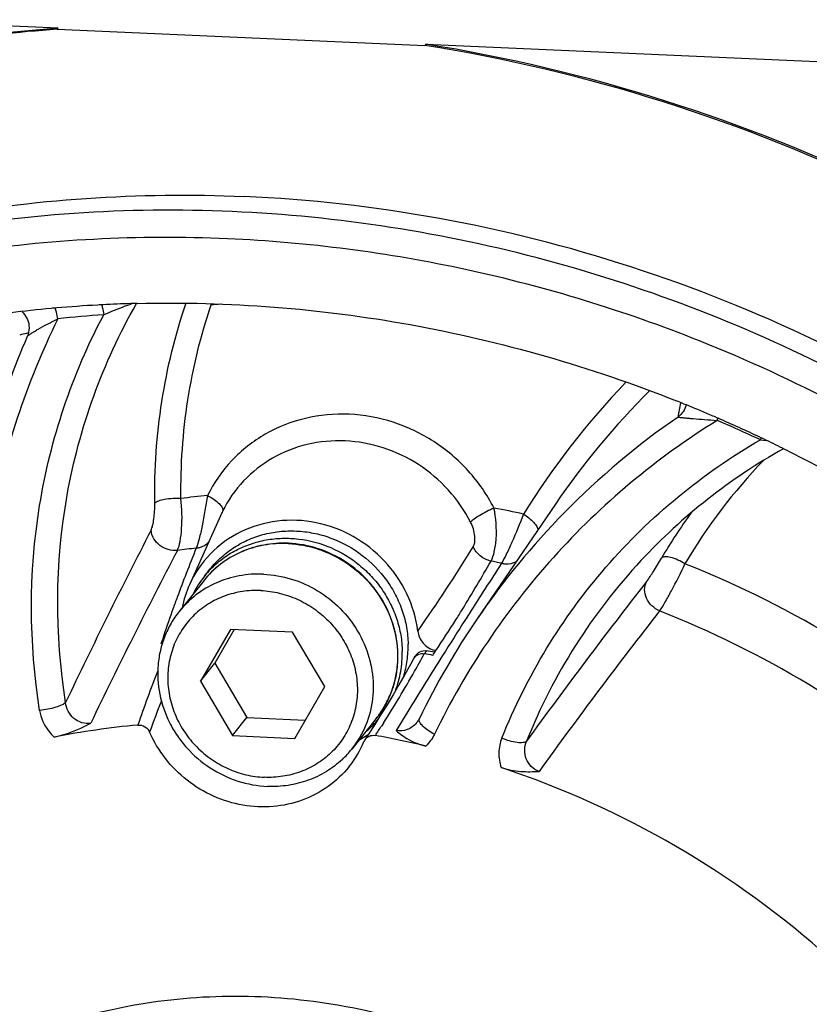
# Model space of a CAD drawing. Header units: millimetres. Extents: x 0 to 420, y 0 to 297.
# Tile 7 of 44: x 140 to 154, y 62 to 80. Entities that reach past the tile are written whole.
import ezdxf

# ---------------------------------------------------------------- set-up
doc = ezdxf.new("R2010")
doc.units = ezdxf.units.MM
doc.header["$LTSCALE"] = 23.1
doc.layers.add('COMPONENTS', color=7, linetype='CONTINUOUS')

msp = doc.modelspace()

# ---------------------------------------------------------------- linework, layer by layer
at = {"layer": 'COMPONENTS', "color": 7, "linetype": 'CONTINUOUS'}
for p, q in [((140.82719, 79.64979), (121.36724, 80.50433)), ((140.82719, 79.64979), (140.80976, 79.62798)), ((140.80976, 79.62798), (147.46829, 79.33558)), ((147.48571, 79.3574), (147.46829, 79.33558)), ((147.48571, 79.3574), (166.94565, 78.50285)), ((140.26616, 74.06039), (140.26619, 74.06045)), ((152.15307, 72.8451), (152.19701, 72.82733)), ((152.74277, 72.59862), (152.784, 72.58074)), ((153.53706, 72.23875), (153.56401, 72.22596)), ((149.83427, 71.02309), (148.41677, 68.94618)), ((143.76477, 70.81284), (143.20445, 69.56333)), ((143.47564, 69.7179), (143.58192, 69.85096)), ((143.46247, 69.63731), (143.01904, 69.08216)), ((143.9478, 68.75442), (143.40269, 67.81801)), ((144.01691, 68.75139), (143.66404, 68.14521)), ((145.07459, 68.70494), (143.9478, 68.75442)), ((145.65626, 67.71905), (145.07459, 68.70494)), ((142.68836, 68.50142), (142.72811, 68.55119)), ((142.7136, 68.50411), (142.68836, 68.50142)), ((147.66218, 68.36255), (147.66782, 68.37226)), ((143.40269, 67.81801), (143.66404, 68.14521)), ((143.66404, 68.14521), (144.24571, 67.15932)), ((147.32368, 68.30452), (147.28011, 68.24998)), ((143.40269, 67.81801), (143.98436, 66.83211)), ((145.11114, 66.78263), (145.65626, 67.71905)), ((146.78469, 67.39198), (146.67498, 67.21311)), ((143.98436, 66.83211), (144.24571, 67.15932)), ((144.24571, 67.15932), (145.30339, 67.11287)), ((146.58786, 67.14093), (146.14444, 66.58578)), ((146.67498, 67.21311), (146.56366, 67.03573)), ((147.35493, 67.11179), (147.3548, 67.11157)), ((143.98436, 66.83211), (145.11114, 66.78263))]:
    msp.add_line(p, q, dxfattribs=at)
at = {"layer": 'COMPONENTS', "color": 9, "linetype": 'CONTINUOUS'}
for p, q in [((143.59799, 74.63399), (143.60119, 74.65151)), ((140.28696, 74.12645), (140.25265, 74.11826)), ((153.54853, 72.19145), (153.65613, 72.17937)), ((142.90326, 69.12384), (142.88623, 69.07642)), ((148.27122, 69.03939), (148.20527, 68.93582)), ((147.45996, 68.31477), (147.50351, 68.3693)), ((147.79167, 68.28177), (147.74376, 68.20549)), ((147.16227, 67.2712), (146.94842, 66.92352)), ((146.71804, 67.05823), (146.68756, 67.01074))]:
    msp.add_line(p, q, dxfattribs=at)
at = {"layer": 'COMPONENTS', "color": 7, "linetype": 'CONTINUOUS'}
for points in [[(140.17188, 74.50942), (140.19358, 74.48793), (140.21616, 74.46124), (140.23655, 74.43229), (140.25456, 74.40106), (140.26991, 74.36773), (140.2823, 74.33252), (140.29145, 74.29567), (140.29711, 74.2574), (140.29903, 74.21807), (140.29696, 74.17805), (140.29072, 74.1377), (140.28011, 74.09741), (140.26619, 74.06044)], [(147.26266, 68.22366), (147.20709, 68.12214), (147.104, 67.9374), (146.99922, 67.75412), (146.89278, 67.57231), (146.78469, 67.39198)], [(147.37068, 67.14051), (147.36551, 67.1303), (147.35482, 67.11161)], [(146.56366, 67.03573), (146.45072, 66.85983), (146.38244, 66.7554)]]:
    msp.add_lwpolyline(points, dxfattribs=at)
for centre, radius, start, end in [((142.66264, 49.39809), 30.32074, 64.074403, 80.880518), ((142.68007, 49.41992), 30.32073, 64.0744, 80.880521), ((142.83676, 51.11017), 23.55712, 95.201562, 97.001209), ((142.84422, 51.03211), 23.63554, 94.961185, 95.202418), ((142.85013, 50.96024), 23.70765, 93.16143, 94.960387), ((142.85392, 50.89678), 23.77122, 92.924661, 93.162121), ((142.8559, 50.8557), 23.81235, 91.714866, 92.92438), ((142.85738, 50.8094), 23.85867, 91.441372, 91.715096), ((161.61678, 62.9774), 14.26746, 134.913003, 145.672791), ((142.59722, 49.15449), 25.54523, 68.032811, 68.330081), ((142.59053, 49.13807), 25.56297, 66.860546, 67.926454), ((142.58321, 49.1209), 25.58164, 66.600326, 66.860584), ((142.54853, 49.04195), 25.66786, 64.652659, 66.498947), ((142.5172, 48.97517), 25.74163, 64.161944, 64.586883), ((142.50307, 48.94607), 25.77398, 63.313768, 64.16186), ((159.15602, 62.75966), 10.62285, 119.251868, 137.020249), ((142.4109, 48.78037), 25.96342, 40.891438, 63.296255), ((144.90937, 68.33617), 1.98186, 87.485589, 87.706015), ((144.877, 68.59849), 1.79356, 135.960187, 141.382761), ((145.03127, 68.7464), 2.00117, 155.926039, 168.357823), ((144.88014, 68.59651), 1.79725, 141.396018, 153.490484), ((160.13803, 60.94978), 14.18909, 145.696436, 154.131769), ((162.82624, 60.55343), 21.64959, 158.211423, 158.461926), ((142.68809, 68.91419), 0.32666, 276.186341, 279.864892), ((145.22773, 69.21696), 2.58186, 194.0669, 194.834157), ((147.46408, 68.19236), 0.1797, 133.256291, 141.378795), ((147.46432, 68.19183), 0.18025, 117.456881, 133.195671), ((144.3741, 51.62403), 16.9736, 78.985949, 79.525175), ((144.41797, 51.68023), 16.97191, 79.04585, 79.525199), ((128.01613, 79.77954), 22.72257, 329.611208, 329.837663), ((147.73536, 68.71751), 0.35175, 254.522494, 258.931322), ((147.41999, 68.1383), 0.17899, 141.391866, 151.511057), ((145.25859, 68.29454), 1.79861, 309.287856, 318.510535), ((143.69489, 51.6991), 15.39024, 95.305189, 101.02522), ((144.59932, 67.4637), 1.91518, 321.452581, 337.32315), ((144.76893, 67.68416), 1.76024, 321.391725, 329.093033), ((144.7651, 67.68648), 1.76473, 329.092259, 329.792746), ((145.36659, 68.47998), 1.95217, 298.009474, 300.324369), ((144.76481, 67.68665), 1.76506, 329.792731, 329.979296), ((145.375, 68.4657), 1.93559, 300.322883, 303.758476), ((146.5345, 66.65505), 0.18215, 146.575774, 157.304096), ((143.66193, 50.67712), 16.41754, 76.531716, 79.787278), ((144.76794, 67.68567), 1.76196, 313.236163, 321.373491), ((143.47243, 50.1166), 17.00979, 48.174936, 71.560366)]:
    msp.add_arc(centre, radius, start, end, dxfattribs=at)
at = {"layer": 'COMPONENTS', "color": 9, "linetype": 'CONTINUOUS'}
for centre, radius, start, end in [((145.10729, 53.61721), 21.07091, 93.646876, 94.107579), ((143.228, 51.51859), 22.9909, 93.932317, 96.009705), ((145.0069, 54.26889), 20.41079, 103.469516, 103.827818), ((161.67075, 63.10971), 14.62684, 136.207554, 148.07034), ((161.93366, 71.10624), 9.98983, 169.893721, 171.383296), ((160.11502, 60.93217), 14.18257, 124.624277, 135.524323), ((149.82682, 73.67548), 3.14936, 338.903273, 339.631528), ((142.96115, 49.57447), 24.97237, 64.915304, 66.881249), ((150.23445, 73.61818), 3.60814, 336.707908, 337.249043), ((160.8427, 64.83486), 10.05535, 136.017853, 149.455774), ((145.31405, 53.80568), 17.46835, 95.852625, 97.444185), ((145.9363, 69.8419), 2.37871, 153.649611, 155.915135), ((160.05694, 60.99857), 14.09461, 135.551497, 145.674485), ((145.27105, 52.74805), 18.53122, 77.579029, 79.267296), ((160.70774, 64.76996), 10.39057, 144.077102, 149.474828), ((238.12795, 21.18069), 107.61326, 152.6919019, 154.5459935), ((144.90166, 68.33143), 1.9819, 87.273122, 87.48557), ((240.90764, 19.09909), 110.44671, 152.4484299, 154.2649568), ((145.2165, 53.65239), 16.68322, 96.499786, 97.682754), ((170.2533, 59.24965), 29.07759, 157.816952, 158.789116), ((123.26423, 85.65123), 29.43106, 324.893716, 328.456576), ((121.27772, 85.64321), 31.54613, 328.399337, 330.259127), ((267.95059, -7.24143), 141.92221, 147.04837, 147.4875236), ((145.17775, 52.61156), 17.72935, 78.014871, 78.644717), ((159.12159, 62.81011), 10.56328, 137.097051, 158.207492), ((145.03497, 52.07148), 19.24975, 49.208404, 68.203354), ((173.38112, 58.0628), 32.42293, 158.833659, 159.640932), ((228.6853, 9.33186), 97.95236, 142.0108436, 144.1265184), ((165.92713, 60.79801), 24.48301, 159.573251, 160.119129), ((231.11592, 7.12134), 100.71458, 142.026338, 144.0949458), ((144.95572, 51.97325), 18.40692, 49.630686, 68.428472), ((268.67463, -7.70206), 142.78036, 147.5370825, 147.8476208), ((129.79046, 77.90838), 20.10593, 330.987207, 331.500365), ((269.31358, -8.10478), 143.53564, 147.8832065, 148.3224861), ((129.6826, 77.9682), 20.22927, 330.471321, 330.987194), ((158.92028, 61.48015), 17.54698, 158.175563, 161.584284), ((129.51811, 78.06176), 20.4185, 327.391234, 330.470384), ((159.63399, 60.74939), 18.21933, 158.387321, 160.283825), ((146.99008, 67.33627), 0.42838, 319.233236, 328.363637), ((129.816, 77.87235), 20.06549, 326.626871, 327.227273)]:
    msp.add_arc(centre, radius, start, end, dxfattribs=at)
at = {"layer": 'COMPONENTS', "color": 7, "linetype": 'CONTINUOUS'}
for points, knots in [([(132.46394, 77.71999), (133.78758, 78.2557), (136.53804, 79.1207), (139.38909, 79.54607), (140.82719, 79.64979)], [0, 0, 0, 0, 0.49757907, 1, 1, 1, 1]), ([(140.80976, 79.62798), (139.3757, 79.52455), (136.53257, 79.10098), (133.78927, 78.24023), (132.46883, 77.7072)], [0, 0, 0, 0, 0.50241402, 1, 1, 1, 1]), ([(124.35457, 67.83543), (125.50563, 69.27646), (128.17971, 71.89715), (133.02958, 74.76058), (138.47314, 76.42707), (142.28888, 76.68197), (144.19386, 76.59832)], [0, 0, 0, 0, 0.2463249, 0.49433197, 0.74532758, 1, 1, 1, 1]), ([(164.9837, 35.38125), (165.69051, 36.26613), (166.97589, 38.1468), (168.46654, 41.22605), (169.49383, 44.50794), (170.22174, 49.07711), (169.88043, 54.98634), (167.92033, 60.61561), (165.48731, 64.72622), (163.24994, 67.57136), (160.65225, 70.10632), (156.78706, 73.00047), (151.32841, 75.62074), (146.56514, 76.49419), (144.19386, 76.59832)], [0, 0, 0, 0, 0.06012231, 0.12040391, 0.18099061, 0.24200269, 0.36529675, 0.49078626, 0.55436691, 0.61826967, 0.68235987, 0.74648928, 0.87399368, 1, 1, 1, 1]), ([(143.97607, 76.32565), (142.07111, 76.4093), (138.25532, 76.15441), (132.81169, 74.48785), (127.96164, 71.62436), (125.28758, 69.00349), (124.13652, 67.56239)], [0, 0, 0, 0, 0.2546648, 0.50566381, 0.75367336, 1, 1, 1, 1]), ([(155.1152, 73.32423), (153.38866, 74.21853), (149.75435, 75.63743), (145.89798, 76.24125), (143.97607, 76.32565)], [0, 0, 0, 0, 0.50266858, 1, 1, 1, 1]), ([(143.89627, 75.83212), (142.28119, 75.90305), (139.04863, 75.73687), (134.37419, 74.55092), (130.0766, 72.47453), (127.56434, 70.53899), (126.42999, 69.45923)], [0, 0, 0, 0, 0.25427778, 0.50536928, 0.75367321, 1, 1, 1, 1]), ([(152.44364, 73.98293), (151.07885, 74.52685), (148.26743, 75.38809), (145.35099, 75.76824), (143.89627, 75.83212)], [0, 0, 0, 0, 0.50223285, 1, 1, 1, 1]), ([(142.25724, 74.66052), (143.91098, 74.70213), (147.25409, 74.43918), (150.47528, 73.51212), (152.03003, 72.89436)], [0, 0, 0, 0, 0.49718673, 1, 1, 1, 1]), ([(140.26616, 74.06035), (139.77839, 72.93877), (139.08557, 70.54518), (139.01213, 68.05638), (139.12459, 66.82293)], [0, 0, 0, 0, 0.4968484, 1, 1, 1, 1]), ([(166.11078, 37.76734), (167.01172, 39.27793), (168.47034, 42.53894), (169.48177, 47.82099), (169.28566, 53.26213), (167.89415, 58.59762), (165.37884, 63.5748), (161.86076, 67.95875), (157.51096, 71.54216), (154.17616, 73.29246), (152.44364, 73.98293)], [0, 0, 0, 0, 0.12043594, 0.24202125, 0.36521555, 0.49016163, 0.61667122, 0.74427054, 0.87229316, 1, 1, 1, 1]), ([(147.34139, 68.72558), (147.31244, 68.95897), (147.17508, 69.4229), (146.76407, 70.0208), (146.18941, 70.47043), (145.50979, 70.72462), (144.79469, 70.75617), (144.11857, 70.55883), (143.55522, 70.15183), (143.29633, 69.76841), (143.20417, 69.56271)], [0, 0, 0, 0, 0.12575482, 0.25357088, 0.3821594, 0.50988285, 0.63545596, 0.75843761, 0.87946397, 1, 1, 1, 1]), ([(143.58191, 69.85094), (143.64352, 69.92808), (143.78004, 70.07267), (144.01805, 70.25317), (144.28386, 70.39341), (144.57097, 70.48996), (144.87246, 70.54057), (145.18107, 70.54411), (145.48947, 70.50052), (145.89072, 70.38109), (146.35477, 70.1218), (146.72528, 69.74039), (146.94491, 69.38331), (147.06737, 69.09617), (147.14453, 68.79662), (147.16462, 68.59212), (147.16656, 68.49039)], [0, 0, 0, 0, 0.06013846, 0.12047283, 0.18117863, 0.24239317, 0.30420254, 0.3666345, 0.42965753, 0.49318533, 0.62085442, 0.74862157, 0.812263, 0.8754307, 0.93802494, 1, 1, 1, 1]), ([(144.98869, 70.31645), (144.84236, 70.32231), (144.54909, 70.30163), (144.13064, 70.17215), (143.75735, 69.95075), (143.55128, 69.74851), (143.46247, 69.63731)], [0, 0, 0, 0, 0.25403188, 0.5048753, 0.75314924, 1, 1, 1, 1]), ([(143.58768, 69.8453), (143.65396, 69.91383), (143.79806, 70.04083), (144.0421, 70.19512), (144.30906, 70.31031), (144.59286, 70.38379), (144.88721, 70.41397), (145.28579, 70.39574), (145.77732, 70.26284), (146.21391, 69.997), (146.5094, 69.71843), (146.69955, 69.4807), (146.85342, 69.21992), (146.96764, 68.94177), (147.0396, 68.65252), (147.05841, 68.4554), (147.06028, 68.35733)], [0, 0, 0, 0, 0.06013494, 0.12055292, 0.18140039, 0.24278308, 0.30475717, 0.3673256, 0.49367765, 0.62127829, 0.68530004, 0.74913635, 0.81263162, 0.87565823, 0.93812746, 1, 1, 1, 1]), ([(146.58786, 67.14093), (146.64255, 67.2094), (146.74201, 67.35488), (146.85744, 67.59296), (146.93704, 67.84654), (146.99363, 68.19906), (146.96803, 68.65435), (146.81784, 69.08781), (146.63119, 69.40398), (146.40264, 69.69534), (146.04762, 69.99964), (145.54471, 70.24094), (145.17863, 70.30812), (144.99631, 70.31613)], [0, 0, 0, 0, 0.06045068, 0.12105065, 0.18190192, 0.2431251, 0.36663181, 0.49206209, 0.55553135, 0.61928622, 0.74689057, 0.87410381, 1, 1, 1, 1]), ([(144.54518, 69.75627), (144.39864, 69.76271), (144.10511, 69.74311), (143.68637, 69.61488), (143.31328, 69.39462), (143.10759, 69.19301), (143.01904, 69.08216)], [0, 0, 0, 0, 0.25467766, 0.5056648, 0.75367546, 1, 1, 1, 1]), ([(144.54518, 69.75627), (144.71608, 69.74877), (145.05932, 69.68884), (145.53627, 69.47456), (145.949, 69.14981), (146.26963, 68.73619), (146.47668, 68.26109), (146.55554, 67.75596), (146.50032, 67.25529), (146.37496, 66.94528), (146.29308, 66.80357)], [0, 0, 0, 0, 0.12576998, 0.25298525, 0.38075731, 0.50803885, 0.63390901, 0.75780149, 0.87966502, 1, 1, 1, 1]), ([(144.4973, 69.46016), (144.38577, 69.46505), (144.16253, 69.45349), (143.83986, 69.37117), (143.54334, 69.22703), (143.2847, 69.02648), (143.07406, 68.77727), (142.91968, 68.48915), (142.82751, 68.17339), (142.80099, 67.84233), (142.84095, 67.50876), (142.94566, 67.18546), (143.11098, 66.88474), (143.33051, 66.61799), (143.59585, 66.39529), (143.89697, 66.22511), (144.22229, 66.11393), (144.44876, 66.08185), (144.56164, 66.0769)], [0, 0, 0, 0, 0.06262277, 0.1244563, 0.18560154, 0.24626045, 0.30671904, 0.36729517, 0.42828747, 0.48992604, 0.55233724, 0.61552746, 0.67938631, 0.7437065, 0.808215, 0.87261405, 0.93661657, 1, 1, 1, 1]), ([(144.4973, 69.46016), (144.61019, 69.4552), (144.83665, 69.42312), (145.16198, 69.31195), (145.4631, 69.14176), (145.72844, 68.91907), (145.94797, 68.65231), (146.11328, 68.35159), (146.218, 68.0283), (146.25795, 67.69472), (146.23143, 67.36366), (146.13926, 67.04791), (145.98489, 66.75978), (145.77425, 66.51058), (145.51561, 66.31003), (145.21908, 66.16589), (144.89641, 66.08357), (144.67318, 66.072), (144.56164, 66.0769)], [0, 0, 0, 0, 0.06338343, 0.12738595, 0.191785, 0.2562935, 0.32061369, 0.38447254, 0.44766276, 0.51007396, 0.57171253, 0.63270483, 0.69328096, 0.75373955, 0.81439846, 0.8755437, 0.93737723, 1, 1, 1, 1]), ([(126.08294, 69.12171), (125.25414, 68.2982), (123.72176, 66.51799), (121.86606, 63.52126), (120.49155, 60.26131), (119.6281, 56.80947), (119.29389, 53.23895), (119.56155, 48.41019), (121.24527, 42.45284), (125.20032, 36.10858), (130.76388, 31.03851), (137.46673, 27.66504), (142.38499, 26.72854), (144.83219, 26.62108)], [0, 0, 0, 0, 0.06023941, 0.12052603, 0.18103206, 0.24190947, 0.30327636, 0.36520696, 0.49048617, 0.61770932, 0.74587844, 0.87370475, 1, 1, 1, 1]), ([(143.01904, 69.08216), (142.96467, 69.01409), (142.86581, 68.86941), (142.75116, 68.63255), (142.67214, 68.3801), (142.61615, 68.02863), (142.64244, 67.57408), (142.79318, 67.14108), (142.98039, 66.82486), (143.2097, 66.53317), (143.56565, 66.22851), (144.06938, 65.98697), (144.43589, 65.91967), (144.6183, 65.91166)], [0, 0, 0, 0, 0.06013878, 0.12043669, 0.18103988, 0.24206882, 0.36539679, 0.4909208, 0.55451902, 0.61843927, 0.74641988, 0.87395508, 1, 1, 1, 1]), ([(147.34139, 68.72558), (147.35114, 68.64691), (147.42078, 68.49187), (147.56404, 68.39992), (147.64149, 68.37851)], [0, 0, 0, 0, 0.49662624, 1, 1, 1, 1]), ([(146.93552, 67.64505), (146.97906, 67.75738), (147.04424, 67.99247), (147.06259, 68.23564), (147.06028, 68.35733)], [0, 0, 0, 0, 0.49745134, 1, 1, 1, 1]), ([(147.08582, 67.90544), (147.1145, 67.99945), (147.15697, 68.19324), (147.16844, 68.39126), (147.16656, 68.49039)], [0, 0, 0, 0, 0.49782798, 1, 1, 1, 1]), ([(124.13652, 67.56239), (123.42973, 66.67751), (122.14439, 64.79682), (120.6538, 61.71756), (119.62657, 58.43566), (118.89873, 53.8665), (119.24012, 47.95729), (121.20027, 42.32807), (123.63333, 38.2175), (125.87073, 35.3724), (128.46844, 32.83747), (132.33366, 29.94337), (137.79225, 27.32323), (142.55543, 26.44981), (144.92662, 26.34569)], [0, 0, 0, 0, 0.0601225, 0.1204043, 0.18099117, 0.24200345, 0.36529804, 0.49078817, 0.55436919, 0.61827225, 0.68236257, 0.74649227, 0.87399745, 1, 1, 1, 1]), ([(140.7516, 66.80527), (140.81149, 66.81696), (141.04178, 66.87605), (141.25941, 66.97524), (141.41596, 67.05617)], [0, 0, 0, 0, 0.25721681, 1, 1, 1, 1]), ([(142.27189, 67.02341), (142.31458, 67.02738), (142.4049, 67.00529), (142.46532, 66.93556), (142.48276, 66.89588)], [0, 0, 0, 0, 0.49722659, 1, 1, 1, 1]), ([(146.09718, 66.27023), (145.98785, 66.1333), (145.7283, 65.88768), (145.25176, 65.63863), (144.71889, 65.52354), (143.98209, 65.55754), (143.10629, 65.94917), (142.63118, 66.55805), (142.48276, 66.89588)], [0, 0, 0, 0, 0.12070604, 0.24248474, 0.36608248, 0.49176085, 0.74580278, 1, 1, 1, 1]), ([(146.94842, 66.92352), (147.0171, 66.86399), (147.18228, 66.74225), (147.37603, 66.66941), (147.48561, 66.64318)], [0, 0, 0, 0, 0.4464584, 1, 1, 1, 1]), ([(146.38247, 66.75538), (146.40196, 66.78492), (146.46087, 66.83407), (146.537, 66.84099), (146.57282, 66.83454)], [0, 0, 0, 0, 0.49296909, 1, 1, 1, 1]), ([(145.9749, 66.40202), (145.88641, 66.31882), (145.69078, 66.16979), (145.3569, 66.01003), (144.99422, 65.91886), (144.74355, 65.90616), (144.6183, 65.91166)], [0, 0, 0, 0, 0.24632965, 0.49464594, 0.74573985, 1, 1, 1, 1]), ([(148.85267, 66.25308), (148.9677, 66.21487), (149.19746, 66.17228), (149.42885, 66.17736), (149.53813, 66.18478)], [0, 0, 0, 0, 0.52532206, 1, 1, 1, 1]), ([(134.17071, 53.4204), (134.23686, 54.02741), (134.47877, 55.22784), (135.16831, 56.92286), (136.16047, 58.45234), (137.42376, 59.76644), (138.91765, 60.82337), (140.594, 61.58978), (142.39983, 62.04163), (144.90902, 62.20852), (148.08135, 61.57459), (151.42925, 59.59644), (153.54176, 57.11516), (154.65504, 54.81875), (155.00487, 53.59592), (155.12392, 52.97838)], [0, 0, 0, 0, 0.06128039, 0.12207754, 0.18261171, 0.24314146, 0.30392462, 0.36518484, 0.42708162, 0.48969122, 0.6164387, 0.7448662, 0.87314603, 0.93688245, 1, 1, 1, 1])]:
    msp.add_open_spline(points, degree=3, knots=knots, dxfattribs=at)
at = {"layer": 'COMPONENTS', "color": 9, "linetype": 'CONTINUOUS'}
for points, knots in [([(140.96064, 67.43141), (140.7642, 68.668), (140.77141, 71.20254), (141.63322, 73.59103), (142.24583, 74.65801)], [0, 0, 0, 0, 0.50438132, 1, 1, 1, 1]), ([(140.81971, 74.38304), (140.81666, 74.40081), (140.80437, 74.46487), (140.78762, 74.52834), (140.77053, 74.57236)], [0, 0, 0, 0, 0.27638012, 1, 1, 1, 1]), ([(141.61523, 74.62882), (141.61914, 74.61622), (141.63497, 74.55925), (141.64535, 74.50087), (141.65146, 74.45536)], [0, 0, 0, 0, 0.22329292, 1, 1, 1, 1]), ([(141.65146, 74.45536), (141.78029, 74.51207), (141.95047, 74.58233), (142.12373, 74.64443), (142.16488, 74.65767)], [0, 0, 0, 0, 0.76504535, 1, 1, 1, 1]), ([(142.57578, 71.03973), (142.56731, 71.65706), (142.65263, 72.88978), (142.94601, 74.09045), (143.14212, 74.66993)], [0, 0, 0, 0, 0.50228877, 1, 1, 1, 1]), ([(143.05084, 71.1268), (143.04267, 71.72321), (143.12509, 72.91416), (143.40853, 74.07415), (143.59799, 74.63399)], [0, 0, 0, 0, 0.50228908, 1, 1, 1, 1]), ([(140.82092, 74.38314), (140.53492, 73.80195), (140.04101, 72.59446), (139.39913, 70.05507), (139.31601, 68.05918), (139.43536, 66.75016)], [0, 0, 0, 0, 0.24783263, 0.49708307, 1, 1, 1, 1]), ([(140.26619, 74.06046), (140.27054, 74.07028), (140.29587, 74.08862), (140.33776, 74.11993), (140.39795, 74.15725), (140.49628, 74.21553), (140.63771, 74.29234), (140.75655, 74.35236), (140.81971, 74.38303)], [0, 0, 0, 0, 0.05014018, 0.1375757, 0.24941281, 0.37836439, 0.67218963, 1, 1, 1, 1]), ([(140.49022, 67.2897), (140.29624, 68.51077), (140.28587, 71.00931), (141.07966, 73.38276), (141.65133, 74.45536)], [0, 0, 0, 0, 0.50427106, 1, 1, 1, 1]), ([(148.72207, 70.9551), (148.59803, 71.19732), (148.28271, 71.65189), (147.65201, 72.1872), (146.9071, 72.54236), (146.10362, 72.6894), (145.30182, 72.61632), (144.56297, 72.32656), (143.94531, 71.84194), (143.64686, 71.41277), (143.5328, 71.18297)], [0, 0, 0, 0, 0.1279309, 0.25657116, 0.38476915, 0.51145938, 0.63601979, 0.7584522, 0.87939621, 1, 1, 1, 1]), ([(152.05662, 72.60297), (152.06823, 72.59917), (152.10227, 72.59625), (152.16268, 72.58925), (152.24237, 72.58276), (152.36953, 72.57232), (152.54507, 72.55885), (152.68966, 72.54773), (152.76509, 72.54188)], [0, 0, 0, 0, 0.05151338, 0.14252253, 0.25750632, 0.38830667, 0.68085058, 1, 1, 1, 1]), ([(152.76625, 72.54138), (152.2166, 72.19926), (151.16378, 71.43978), (149.30242, 69.64586), (148.2045, 68.01505), (147.64306, 66.85716)], [0, 0, 0, 0, 0.25098333, 0.50114446, 1, 1, 1, 1]), ([(148.29755, 70.70042), (148.08401, 71.11743), (147.4244, 71.84652), (146.26336, 72.2239), (145.33657, 72.13858), (144.69661, 71.88785), (144.16192, 71.46824), (143.90351, 71.09667), (143.80475, 70.89771)], [0, 0, 0, 0, 0.25551665, 0.50929398, 0.63440529, 0.7573797, 0.87885818, 1, 1, 1, 1]), ([(148.86423, 66.78635), (149.31336, 67.90761), (150.59397, 70.01841), (152.50131, 71.58543), (153.54837, 72.19149)], [0, 0, 0, 0, 0.49959971, 1, 1, 1, 1]), ([(143.5328, 71.18297), (143.50061, 70.99936), (143.45638, 70.73554), (143.38824, 70.41717), (143.35042, 70.28238), (143.32797, 70.22838)], [0, 0, 0, 0, 0.5721854, 0.82048752, 1, 1, 1, 1]), ([(143.5328, 71.18297), (143.57499, 71.16068), (143.65117, 71.11482), (143.74279, 71.03806), (143.80123, 70.96966), (143.81258, 70.91517), (143.80475, 70.89771)], [0, 0, 0, 0, 0.34615904, 0.64314123, 0.86121991, 1, 1, 1, 1]), ([(142.50792, 70.55098), (142.5219, 70.57801), (142.54261, 70.6472), (142.57056, 70.8101), (142.57707, 70.94572), (142.57578, 71.03973)], [0, 0, 0, 0, 0.18398318, 0.43168606, 1, 1, 1, 1]), ([(143.05084, 71.1268), (142.95175, 71.13166), (142.81129, 71.12548), (142.65367, 71.08704), (142.59272, 71.05862), (142.57578, 71.03973)], [0, 0, 0, 0, 0.60681599, 0.84480674, 1, 1, 1, 1]), ([(142.98615, 70.18586), (143.01036, 70.23732), (143.0432, 70.36934), (143.07767, 70.68384), (143.06972, 70.94548), (143.05084, 71.1268)], [0, 0, 0, 0, 0.17959525, 0.4242449, 1, 1, 1, 1]), ([(148.72207, 70.9551), (148.63402, 70.91551), (148.51155, 70.85231), (148.37235, 70.76304), (148.31712, 70.72086), (148.29755, 70.70042)], [0, 0, 0, 0, 0.58319621, 0.82907277, 1, 1, 1, 1]), ([(148.66853, 69.99386), (148.6975, 70.0454), (148.73839, 70.18083), (148.78024, 70.50306), (148.7603, 70.77313), (148.72207, 70.9551)], [0, 0, 0, 0, 0.18184925, 0.42804386, 1, 1, 1, 1]), ([(149.25698, 70.84552), (149.19103, 70.67353), (149.09077, 70.42765), (148.95496, 70.13189), (148.8904, 70.00599), (148.85939, 69.95444)], [0, 0, 0, 0, 0.56593383, 0.81519357, 1, 1, 1, 1]), ([(149.25698, 70.84552), (149.32427, 70.80228), (149.41315, 70.73314), (149.49494, 70.62965), (149.51616, 70.57966), (149.51711, 70.5581)], [0, 0, 0, 0, 0.60578628, 0.83661545, 1, 1, 1, 1]), ([(148.34667, 70.25453), (148.3609, 70.27767), (148.37812, 70.34158), (148.37807, 70.49579), (148.33842, 70.62065), (148.29755, 70.70042)], [0, 0, 0, 0, 0.17661159, 0.41724642, 1, 1, 1, 1]), ([(142.98615, 70.18589), (142.87683, 70.17361), (142.64675, 70.23889), (142.51853, 70.44552), (142.50792, 70.55098)], [0, 0, 0, 0, 0.50930006, 1, 1, 1, 1]), ([(143.32797, 70.22838), (143.34958, 70.23092), (143.432, 70.24719), (143.50942, 70.29178), (143.55213, 70.33698)], [0, 0, 0, 0, 0.25923219, 1, 1, 1, 1]), ([(144.98861, 70.31143), (144.84206, 70.31786), (144.54853, 70.29825), (144.12979, 70.17005), (143.7567, 69.94977), (143.55101, 69.74816), (143.46247, 69.63731)], [0, 0, 0, 0, 0.25467402, 0.50566765, 0.75367489, 1, 1, 1, 1]), ([(144.99595, 70.31109), (145.17805, 70.30242), (145.54375, 70.23399), (146.04597, 69.99139), (146.40059, 69.6864), (146.62889, 69.39473), (146.81515, 69.07872), (146.96495, 68.64626), (146.99062, 68.19249), (146.93444, 67.84168), (146.8554, 67.58972), (146.74085, 67.3533), (146.64214, 67.20889), (146.58786, 67.14094)], [0, 0, 0, 0, 0.12606763, 0.25361795, 0.38159741, 0.44551329, 0.50910569, 0.63461822, 0.7579373, 0.818963, 0.87956443, 0.93986161, 1, 1, 1, 1]), ([(148.66853, 69.9939), (148.59807, 70.00834), (148.46412, 70.07157), (148.3733, 70.18954), (148.34667, 70.25453)], [0, 0, 0, 0, 0.50593277, 1, 1, 1, 1]), ([(148.85939, 69.95444), (148.8826, 69.94908), (148.97287, 69.93575), (149.06884, 69.95406), (149.12788, 69.98659)], [0, 0, 0, 0, 0.26111776, 1, 1, 1, 1]), ([(151.48637, 69.62275), (151.53188, 69.68098), (151.62191, 69.8233), (151.70947, 69.96648), (151.75724, 70.04751)], [0, 0, 0, 0, 0.4400092, 1, 1, 1, 1]), ([(151.72325, 69.09094), (151.75792, 69.14), (151.83137, 69.26019), (151.9879, 69.54327), (152.10511, 69.77941), (152.18266, 69.94502)], [0, 0, 0, 0, 0.1857087, 0.43474247, 1, 1, 1, 1]), ([(152.18266, 69.94502), (152.10125, 69.99491), (151.98051, 70.05156), (151.83256, 70.07769), (151.77206, 70.0635), (151.75724, 70.04751)], [0, 0, 0, 0, 0.63042371, 0.85603925, 1, 1, 1, 1]), ([(151.72326, 69.09097), (151.62155, 69.13419), (151.48883, 69.26103), (151.43994, 69.4736), (151.4635, 69.5785), (151.48637, 69.62275)], [0, 0, 0, 0, 0.51818262, 0.76649158, 1, 1, 1, 1]), ([(147.67074, 68.37169), (147.79183, 68.55608), (147.953, 68.80155), (148.10794, 69.05098), (148.14622, 69.11317)], [0, 0, 0, 0, 0.75127884, 1, 1, 1, 1]), ([(140.96064, 67.43142), (140.94336, 67.41187), (140.88369, 67.37907), (140.72878, 67.32338), (140.58954, 67.2986), (140.49026, 67.28937)], [0, 0, 0, 0, 0.15753125, 0.39795103, 1, 1, 1, 1]), ([(141.41598, 67.05618), (141.36287, 67.04721), (141.25024, 67.05427), (141.05531, 67.16042), (140.97259, 67.32385), (140.96064, 67.43142)], [0, 0, 0, 0, 0.24859701, 0.50039632, 1, 1, 1, 1]), ([(140.49022, 67.2897), (140.51191, 67.15316), (140.59119, 66.97389), (140.717, 66.83727), (140.75164, 66.80528)], [0, 0, 0, 0, 0.74567362, 1, 1, 1, 1]), ([(147.64264, 66.85738), (147.56736, 66.89644), (147.46869, 66.96032), (147.37988, 67.06011), (147.36283, 67.11146), (147.36718, 67.13046)], [0, 0, 0, 0, 0.63239501, 0.85468518, 1, 1, 1, 1]), ([(147.36718, 67.13046), (147.36758, 67.1322), (147.36856, 67.13562), (147.36992, 67.13892), (147.37069, 67.14051)], [0, 0, 0, 0, 0.50325686, 1, 1, 1, 1]), ([(147.31452, 67.05655), (147.27068, 67.00576), (147.15613, 66.92361), (147.01455, 66.91119), (146.94834, 66.92355)], [0, 0, 0, 0, 0.49907872, 1, 1, 1, 1]), ([(148.86423, 66.78635), (148.83101, 66.7034), (148.79442, 66.52199), (148.82343, 66.3395), (148.85272, 66.25306)], [0, 0, 0, 0, 0.49470606, 1, 1, 1, 1]), ([(149.31326, 66.73176), (149.29772, 66.7149), (149.23629, 66.69726), (149.08255, 66.7059), (148.95273, 66.747), (148.8641, 66.78605)], [0, 0, 0, 0, 0.14744653, 0.37704211, 1, 1, 1, 1]), ([(149.53817, 66.18478), (149.48629, 66.20319), (149.38938, 66.26376), (149.29662, 66.40588), (149.2679, 66.57194), (149.29194, 66.68165), (149.31325, 66.73176)], [0, 0, 0, 0, 0.25096801, 0.50200059, 0.75178151, 1, 1, 1, 1])]:
    msp.add_open_spline(points, degree=3, knots=knots, dxfattribs=at)
for points in [[(152.20369, 72.81734), (152.18119, 72.73365), (152.12648, 72.65424), (152.05662, 72.60296)], [(142.88623, 69.07642), (142.82848, 68.91483), (142.77498, 68.75176), (142.72039, 68.58907)], [(147.64306, 66.85716), (147.60443, 66.77748), (147.55049, 66.70351), (147.4857, 66.64316)]]:
    msp.add_open_spline(points, degree=3, dxfattribs=at)
at = {"layer": 'COMPONENTS', "color": 7, "linetype": 'CONTINUOUS'}
for points in [[(147.36079, 68.3073), (147.39203, 68.31839), (147.42736, 68.3208), (147.45996, 68.31477)], [(147.38121, 68.35178), (147.41776, 68.37076), (147.46301, 68.37679), (147.50351, 68.3693)], [(147.28012, 68.24999), (147.30071, 68.27576), (147.32971, 68.29626), (147.36079, 68.3073)]]:
    msp.add_open_spline(points, degree=3, dxfattribs=at)

doc.saveas('drawing.dxf')
